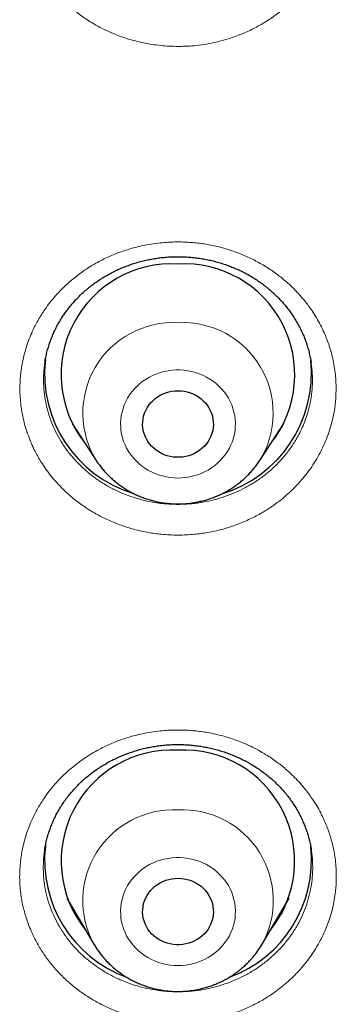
# Model space of a CAD drawing. Header units: millimetres. Extents: x 8 to 436, y 12 to 763.
# Tile 168 of 256: x 230 to 234, y 671 to 684. Entities that reach past the tile are written whole.
import ezdxf

# ---------------------------------------------------------------- set-up
doc = ezdxf.new("R2010")
doc.units = ezdxf.units.MM

msp = doc.modelspace()

# ---------------------------------------------------------------- linework, layer by layer
at = {"color": 7, "linetype": 'Continuous', "lineweight": 30}
for p, q in [((230.652, 678.747), (230.961, 678.277)), ((230.684, 678.698), (230.675, 678.707)), ((233.039, 678.277), (233.348, 678.747)), ((230.586, 672.717), (230.93, 672.134)), ((233.07, 672.134), (233.414, 672.717))]:
    msp.add_line(p, q, dxfattribs=at)
at = {"color": 252, "linetype": 'Continuous', "lineweight": 0}
for p, q in [((230.681, 678.702), (230.674, 678.709)), ((233.329, 678.713), (233.319, 678.702)), ((230.727, 672.479), (230.678, 672.526)), ((233.327, 672.532), (233.273, 672.478))]:
    msp.add_line(p, q, dxfattribs=at)
at = {"color": 252, "linetype": 'Continuous', "lineweight": 0, "flags": 128}
for points in [[(232, 678.056), (232.05, 678.058), (232.101, 678.063), (232.15, 678.071), (232.199, 678.082), (232.247, 678.097), (232.294, 678.114), (232.339, 678.135), (232.383, 678.158), (232.425, 678.184), (232.465, 678.213), (232.503, 678.245), (232.538, 678.279), (232.571, 678.315), (232.601, 678.353), (232.628, 678.393), (232.653, 678.434), (232.674, 678.477), (232.692, 678.521), (232.706, 678.567), (232.717, 678.613), (232.725, 678.66), (232.729, 678.707), (232.73, 678.754), (232.728, 678.802), (232.722, 678.849), (232.712, 678.895), (232.699, 678.941), (232.683, 678.986), (232.663, 679.03), (232.641, 679.072), (232.615, 679.113), (232.586, 679.152), (232.555, 679.189), (232.521, 679.224), (232.484, 679.256), (232.446, 679.286), (232.405, 679.314), (232.362, 679.339), (232.317, 679.361), (232.271, 679.38), (232.223, 679.396), (232.175, 679.409), (232.125, 679.419), (232.076, 679.425), (232.025, 679.429), (231.975, 679.429), (231.924, 679.425), (231.875, 679.419), (231.825, 679.409), (231.777, 679.396), (231.729, 679.38), (231.683, 679.361), (231.638, 679.339), (231.595, 679.314), (231.554, 679.286), (231.516, 679.256), (231.479, 679.224), (231.445, 679.189), (231.414, 679.152), (231.385, 679.113), (231.359, 679.072), (231.337, 679.03), (231.317, 678.986), (231.301, 678.941), (231.288, 678.895), (231.278, 678.849), (231.272, 678.802), (231.27, 678.754), (231.271, 678.707), (231.275, 678.66), (231.283, 678.613), (231.294, 678.567), (231.308, 678.521), (231.326, 678.477), (231.347, 678.434), (231.372, 678.393), (231.399, 678.353), (231.429, 678.315), (231.462, 678.279), (231.497, 678.245), (231.535, 678.213), (231.575, 678.184), (231.617, 678.158), (231.661, 678.135), (231.706, 678.114), (231.753, 678.097), (231.801, 678.082), (231.85, 678.071), (231.899, 678.063), (231.95, 678.058), (232, 678.056)], [(232, 671.863), (232.05, 671.864), (232.101, 671.869), (232.15, 671.877), (232.199, 671.889), (232.247, 671.903), (232.294, 671.921), (232.339, 671.941), (232.383, 671.965), (232.425, 671.991), (232.465, 672.02), (232.503, 672.051), (232.538, 672.085), (232.571, 672.121), (232.601, 672.159), (232.628, 672.199), (232.653, 672.241), (232.674, 672.284), (232.692, 672.328), (232.706, 672.373), (232.717, 672.42), (232.725, 672.466), (232.729, 672.514), (232.73, 672.561), (232.728, 672.608), (232.722, 672.655), (232.712, 672.702), (232.699, 672.748), (232.683, 672.793), (232.663, 672.836), (232.641, 672.879), (232.615, 672.919), (232.586, 672.958), (232.555, 672.995), (232.521, 673.03), (232.484, 673.063), (232.446, 673.093), (232.405, 673.121), (232.362, 673.146), (232.317, 673.168), (232.271, 673.187), (232.223, 673.203), (232.175, 673.216), (232.125, 673.225), (232.076, 673.232), (232.025, 673.235), (231.975, 673.235), (231.924, 673.232), (231.875, 673.225), (231.825, 673.216), (231.777, 673.203), (231.729, 673.187), (231.683, 673.168), (231.638, 673.146), (231.595, 673.121), (231.554, 673.093), (231.516, 673.063), (231.479, 673.03), (231.445, 672.995), (231.414, 672.958), (231.385, 672.919), (231.359, 672.879), (231.337, 672.836), (231.317, 672.793), (231.301, 672.748), (231.288, 672.702), (231.278, 672.655), (231.272, 672.608), (231.27, 672.561), (231.271, 672.514), (231.275, 672.466), (231.283, 672.42), (231.294, 672.373), (231.308, 672.328), (231.326, 672.284), (231.347, 672.241), (231.372, 672.199), (231.399, 672.159), (231.429, 672.121), (231.462, 672.085), (231.497, 672.051), (231.535, 672.02), (231.575, 671.991), (231.617, 671.965), (231.661, 671.941), (231.706, 671.921), (231.753, 671.903), (231.801, 671.889), (231.85, 671.877), (231.899, 671.869), (231.95, 671.864), (232, 671.863)]]:
    msp.add_lwpolyline(points, dxfattribs=at)
at = {"color": 7, "linetype": 'Continuous', "lineweight": 30, "flags": 128}
for points in [[(232, 679.165), (232.04, 679.164), (232.079, 679.159), (232.118, 679.151), (232.156, 679.139), (232.193, 679.125), (232.228, 679.107), (232.261, 679.087), (232.293, 679.064), (232.322, 679.038), (232.348, 679.01), (232.372, 678.98), (232.393, 678.949), (232.411, 678.915), (232.425, 678.88), (232.437, 678.844), (232.445, 678.808), (232.449, 678.771), (232.45, 678.733), (232.447, 678.696), (232.441, 678.659), (232.432, 678.623), (232.419, 678.587), (232.402, 678.553), (232.383, 678.52), (232.361, 678.489), (232.335, 678.46), (232.307, 678.434), (232.277, 678.409), (232.245, 678.388), (232.21, 678.369), (232.175, 678.353), (232.137, 678.34), (232.099, 678.33), (232.06, 678.323), (232.02, 678.32), (231.98, 678.32), (231.94, 678.323), (231.901, 678.33), (231.863, 678.34), (231.825, 678.353), (231.79, 678.369), (231.755, 678.388), (231.723, 678.409), (231.693, 678.434), (231.665, 678.46), (231.639, 678.489), (231.617, 678.52), (231.598, 678.553), (231.581, 678.587), (231.568, 678.623), (231.559, 678.659), (231.553, 678.696), (231.55, 678.733), (231.551, 678.771), (231.555, 678.808), (231.563, 678.844), (231.575, 678.88), (231.589, 678.915), (231.607, 678.949), (231.628, 678.98), (231.652, 679.01), (231.678, 679.038), (231.707, 679.064), (231.739, 679.087), (231.772, 679.107), (231.807, 679.125), (231.844, 679.139), (231.882, 679.151), (231.921, 679.159), (231.96, 679.164), (232, 679.165)], [(232, 672.972), (232.04, 672.97), (232.079, 672.965), (232.118, 672.957), (232.156, 672.946), (232.193, 672.931), (232.228, 672.914), (232.261, 672.893), (232.293, 672.87), (232.322, 672.845), (232.348, 672.817), (232.372, 672.787), (232.393, 672.755), (232.411, 672.722), (232.425, 672.687), (232.437, 672.651), (232.445, 672.614), (232.449, 672.577), (232.45, 672.54), (232.447, 672.503), (232.441, 672.466), (232.432, 672.429), (232.419, 672.394), (232.402, 672.36), (232.383, 672.327), (232.361, 672.296), (232.335, 672.267), (232.307, 672.24), (232.277, 672.216), (232.245, 672.194), (232.21, 672.175), (232.175, 672.159), (232.137, 672.146), (232.099, 672.137), (232.06, 672.13), (232.02, 672.127), (231.98, 672.127), (231.94, 672.13), (231.901, 672.137), (231.863, 672.146), (231.825, 672.159), (231.79, 672.175), (231.755, 672.194), (231.723, 672.216), (231.693, 672.24), (231.665, 672.267), (231.639, 672.296), (231.617, 672.327), (231.598, 672.36), (231.581, 672.394), (231.568, 672.429), (231.559, 672.466), (231.553, 672.503), (231.55, 672.54), (231.551, 672.577), (231.555, 672.614), (231.563, 672.651), (231.575, 672.687), (231.589, 672.722), (231.607, 672.755), (231.628, 672.787), (231.652, 672.817), (231.678, 672.845), (231.707, 672.87), (231.739, 672.893), (231.772, 672.914), (231.807, 672.931), (231.844, 672.946), (231.882, 672.957), (231.921, 672.965), (231.96, 672.97), (232, 672.972)]]:
    msp.add_lwpolyline(points, dxfattribs=at)
at = {"color": 7, "linetype": 'Continuous', "lineweight": 30}
for centre, radius, start, end in [((231.92, 679.37), 1.407, 86.7526, 217.8961), ((232.077, 679.369), 1.408, 322.2144, 93.1368), ((231.896, 679.383), 1.593, 173.4114, 253.2212), ((232.1, 679.386), 1.597, 286.6341, 5.9273), ((231.92, 673.194), 1.406, 86.7448, 218.8169), ((232.077, 673.193), 1.407, 321.2934, 93.145), ((231.891, 673.206), 1.588, 173.6175, 249.8362), ((232.109, 673.207), 1.589, 290.1429, 5.8681)]:
    msp.add_arc(centre, radius, start, end, dxfattribs=at)
at = {"color": 252, "linetype": 'Continuous', "lineweight": 0}
for centre, radius, start, end in [((231.939, 678.882), 1.149, 86.9602, 212.3592), ((232.06, 678.881), 1.15, 328.1225, 93.0093), ((231.943, 672.687), 1.154, 87.1657, 208.6097), ((232.06, 672.689), 1.152, 331.1715, 92.9689)]:
    msp.add_arc(centre, radius, start, end, dxfattribs=at)
for points, knots in [([(232, 683.539), (231.963, 683.54), (231.889, 683.541), (231.778, 683.55), (231.676, 683.563), (231.583, 683.579), (231.5, 683.597), (231.417, 683.619), (231.335, 683.643), (231.256, 683.671), (231.17, 683.705), (231.077, 683.746), (230.978, 683.797), (230.89, 683.848), (230.812, 683.899), (230.744, 683.947), (230.679, 683.997), (230.61, 684.056), (230.537, 684.124), (230.462, 684.202), (230.397, 684.277), (230.341, 684.349), (230.294, 684.415), (230.251, 684.483), (230.206, 684.559), (230.161, 684.646), (230.118, 684.743), (230.084, 684.834), (230.057, 684.919), (230.036, 684.996), (230.019, 685.073), (230.005, 685.159), (229.993, 685.254), (229.987, 685.359), (229.987, 685.456), (229.992, 685.544), (230.001, 685.632), (230.016, 685.727), (230.038, 685.829), (230.064, 685.922), (230.092, 686.005), (230.121, 686.08), (230.153, 686.154), (230.193, 686.234), (230.241, 686.32), (230.298, 686.409), (230.356, 686.489), (230.412, 686.559), (230.466, 686.62), (230.523, 686.68), (230.583, 686.737), (230.644, 686.791), (230.707, 686.843), (230.773, 686.892), (230.841, 686.938), (230.912, 686.982), (230.985, 687.024), (231.06, 687.063), (231.136, 687.098), (231.213, 687.131), (231.3, 687.163), (231.398, 687.194), (231.506, 687.223), (231.608, 687.244), (231.702, 687.259), (231.794, 687.27), (231.893, 687.277), (231.998, 687.279), (232.104, 687.277), (232.203, 687.27), (232.294, 687.259), (232.386, 687.245), (232.487, 687.224), (232.595, 687.196), (232.694, 687.165), (232.782, 687.132), (232.86, 687.1), (232.936, 687.065), (233.018, 687.023), (233.106, 686.972), (233.198, 686.912), (233.28, 686.853), (233.352, 686.795), (233.414, 686.74), (233.473, 686.684), (233.535, 686.619), (233.6, 686.544), (233.666, 686.459), (233.722, 686.378), (233.77, 686.301), (233.809, 686.23), (233.844, 686.159), (233.876, 686.087), (233.905, 686.014), (233.931, 685.939), (233.953, 685.863), (233.972, 685.785), (233.988, 685.707), (233.999, 685.628), (234.008, 685.55), (234.013, 685.463), (234.013, 685.367), (234.008, 685.262), (233.996, 685.166), (233.982, 685.079), (233.962, 684.988), (233.934, 684.887), (233.895, 684.775), (233.848, 684.665), (233.8, 684.569), (233.752, 684.488), (233.708, 684.419), (233.662, 684.353), (233.608, 684.283), (233.544, 684.207), (233.469, 684.129), (233.395, 684.06), (233.325, 684.001), (233.259, 683.95), (233.192, 683.902), (233.123, 683.857), (233.052, 683.814), (232.979, 683.775), (232.904, 683.738), (232.827, 683.704), (232.748, 683.673), (232.655, 683.64), (232.547, 683.608), (232.425, 683.58), (232.3, 683.559), (232.187, 683.546), (232.087, 683.54), (232.029, 683.54), (232, 683.539)], [0, 0, 0, 0, 0.008802, 0.017611, 0.026413, 0.033183, 0.039954, 0.046773, 0.053593, 0.060212, 0.06683, 0.075749, 0.084675, 0.093594, 0.100422, 0.10725, 0.11387, 0.12049, 0.129412, 0.13834, 0.147262, 0.154092, 0.160922, 0.167545, 0.174169, 0.183094, 0.192027, 0.200953, 0.207786, 0.21462, 0.22124, 0.22786, 0.236794, 0.245734, 0.254668, 0.261504, 0.268341, 0.277198, 0.286061, 0.294918, 0.301658, 0.308398, 0.315236, 0.322074, 0.33093, 0.339792, 0.348648, 0.355387, 0.362126, 0.368964, 0.375801, 0.382426, 0.38905, 0.395721, 0.402392, 0.409116, 0.415841, 0.422676, 0.42951, 0.436132, 0.442753, 0.451676, 0.460606, 0.469529, 0.47636, 0.483192, 0.491514, 0.499837, 0.508252, 0.516667, 0.523287, 0.529906, 0.538826, 0.547753, 0.556674, 0.563503, 0.570332, 0.576951, 0.583571, 0.592491, 0.601418, 0.610338, 0.617167, 0.623996, 0.630617, 0.637239, 0.646161, 0.655091, 0.664014, 0.670845, 0.677676, 0.6843, 0.690924, 0.697595, 0.704266, 0.71099, 0.717714, 0.724549, 0.731383, 0.738004, 0.744625, 0.753559, 0.762501, 0.771435, 0.778272, 0.78511, 0.795044, 0.804978, 0.815071, 0.825164, 0.832002, 0.838841, 0.845461, 0.852081, 0.861015, 0.869956, 0.87889, 0.885726, 0.892563, 0.899187, 0.90581, 0.91248, 0.91915, 0.925873, 0.932597, 0.93943, 0.946264, 0.956199, 0.966134, 0.976228, 0.986322, 0.993161, 1, 1, 1, 1]), ([(232, 681.055), (232, 681.055), (232.029, 681.055), (232.085, 681.054), (232.169, 681.049), (232.252, 681.041), (232.336, 681.03), (232.419, 681.015), (232.502, 680.997), (232.585, 680.975), (232.666, 680.951), (232.745, 680.923), (232.822, 680.893), (232.898, 680.86), (232.973, 680.823), (233.046, 680.784), (233.118, 680.741), (233.188, 680.696), (233.256, 680.648), (233.321, 680.598), (233.383, 680.545), (233.443, 680.491), (233.5, 680.434), (233.555, 680.374), (233.608, 680.312), (233.658, 680.247), (233.71, 680.174), (233.762, 680.091), (233.814, 679.999), (233.856, 679.912), (233.89, 679.831), (233.917, 679.756), (233.941, 679.68), (233.964, 679.594), (233.984, 679.5), (234, 679.398), (234.008, 679.303), (234.011, 679.216), (234.01, 679.136), (234.006, 679.057), (233.997, 678.965), (233.98, 678.862), (233.954, 678.748), (233.92, 678.635), (233.882, 678.535), (233.844, 678.449), (233.802, 678.366), (233.75, 678.273), (233.684, 678.174), (233.611, 678.077), (233.54, 677.995), (233.474, 677.926), (233.408, 677.862), (233.332, 677.797), (233.246, 677.731), (233.164, 677.674), (233.086, 677.625), (233.013, 677.584), (232.937, 677.545), (232.861, 677.51), (232.784, 677.478), (232.697, 677.446), (232.6, 677.415), (232.491, 677.386), (232.389, 677.365), (232.295, 677.351), (232.204, 677.34), (232.105, 677.333), (231.999, 677.33), (231.894, 677.333), (231.795, 677.34), (231.705, 677.351), (231.622, 677.364), (231.54, 677.38), (231.458, 677.399), (231.377, 677.422), (231.296, 677.448), (231.217, 677.477), (231.139, 677.51), (231.063, 677.545), (230.99, 677.582), (230.918, 677.623), (230.848, 677.666), (230.779, 677.713), (230.713, 677.762), (230.648, 677.814), (230.586, 677.868), (230.527, 677.925), (230.465, 677.989), (230.4, 678.063), (230.334, 678.148), (230.279, 678.229), (230.231, 678.306), (230.188, 678.384), (230.145, 678.471), (230.105, 678.568), (230.073, 678.658), (230.048, 678.742), (230.03, 678.82), (230.014, 678.898), (230.001, 678.985), (229.992, 679.08), (229.988, 679.184), (229.991, 679.279), (229.997, 679.366), (230.007, 679.445), (230.021, 679.524), (230.039, 679.61), (230.065, 679.703), (230.099, 679.802), (230.135, 679.891), (230.172, 679.971), (230.21, 680.042), (230.251, 680.112), (230.299, 680.188), (230.357, 680.268), (230.424, 680.351), (230.49, 680.424), (230.554, 680.488), (230.615, 680.543), (230.678, 680.597), (230.751, 680.653), (230.834, 680.711), (230.927, 680.769), (231.015, 680.817), (231.098, 680.858), (231.176, 680.892), (231.255, 680.923), (231.335, 680.951), (231.415, 680.975), (231.505, 680.999), (231.605, 681.02), (231.716, 681.037), (231.819, 681.048), (231.914, 681.054), (231.971, 681.055), (232, 681.055)], [0, 0, 0, 0, 0.000115, 0.00673, 0.013346, 0.020007, 0.026669, 0.033385, 0.0401, 0.046925, 0.053751, 0.060366, 0.066982, 0.073644, 0.080305, 0.087021, 0.093736, 0.100561, 0.107386, 0.114005, 0.120624, 0.127288, 0.133953, 0.140672, 0.14739, 0.154219, 0.161047, 0.169898, 0.178757, 0.187608, 0.194344, 0.201079, 0.207913, 0.214746, 0.223604, 0.232469, 0.241326, 0.248067, 0.254807, 0.261645, 0.268484, 0.278422, 0.288361, 0.298459, 0.308556, 0.315397, 0.322238, 0.332175, 0.342112, 0.352208, 0.362304, 0.369144, 0.375984, 0.384838, 0.393698, 0.402552, 0.40929, 0.416027, 0.422863, 0.429699, 0.436314, 0.442928, 0.451853, 0.460786, 0.469712, 0.476542, 0.483373, 0.49169, 0.500008, 0.508418, 0.516828, 0.523445, 0.530062, 0.536726, 0.543389, 0.550106, 0.556823, 0.56365, 0.570477, 0.577094, 0.583711, 0.590374, 0.597037, 0.603754, 0.610471, 0.617298, 0.624124, 0.630739, 0.637353, 0.646278, 0.65521, 0.664135, 0.670965, 0.677795, 0.686649, 0.695509, 0.704363, 0.7111, 0.717837, 0.724673, 0.731508, 0.740367, 0.749233, 0.758092, 0.764833, 0.771575, 0.778414, 0.785254, 0.794115, 0.802982, 0.811843, 0.818586, 0.825328, 0.832169, 0.839011, 0.847868, 0.856733, 0.865591, 0.872332, 0.879072, 0.885911, 0.89275, 0.901602, 0.910461, 0.919312, 0.926048, 0.932784, 0.939619, 0.946453, 0.953058, 0.959663, 0.968564, 0.977471, 0.986372, 0.993186, 1, 1, 1, 1]), ([(230.307, 679.525), (230.307, 679.523), (230.298, 679.477), (230.291, 679.386), (230.288, 679.252), (230.299, 679.119), (230.322, 678.987), (230.356, 678.859), (230.403, 678.732), (230.46, 678.609), (230.529, 678.492), (230.607, 678.381), (230.697, 678.275), (230.795, 678.178), (230.902, 678.088), (231.015, 678.007), (231.137, 677.935), (231.265, 677.873), (231.398, 677.821), (231.534, 677.779), (231.675, 677.748), (231.8, 677.731), (231.909, 677.723), (231.998, 677.721), (232.088, 677.723), (232.196, 677.731), (232.32, 677.748), (232.46, 677.778), (232.598, 677.819), (232.731, 677.871), (232.859, 677.933), (232.98, 678.004), (233.095, 678.085), (233.202, 678.175), (233.301, 678.273), (233.389, 678.377), (233.469, 678.489), (233.533, 678.597), (233.582, 678.698), (233.62, 678.791), (233.651, 678.886), (233.68, 678.995), (233.701, 679.116), (233.712, 679.249), (233.709, 679.382), (233.703, 679.474), (233.693, 679.521), (233.693, 679.524)], [0, 0, 0, 0, 0.001393, 0.025776, 0.050508, 0.0756, 0.099903, 0.124375, 0.149043, 0.174116, 0.198395, 0.222941, 0.247488, 0.272536, 0.296799, 0.32133, 0.345861, 0.370893, 0.395153, 0.419681, 0.444209, 0.469239, 0.484489, 0.499739, 0.515159, 0.530579, 0.554851, 0.579391, 0.603931, 0.628974, 0.653267, 0.67783, 0.702392, 0.727458, 0.751749, 0.776342, 0.800934, 0.82602, 0.844252, 0.862484, 0.881008, 0.899531, 0.924625, 0.94892, 0.973516, 0.998112, 1, 1, 1, 1]), ([(232, 674.855), (232.001, 674.855), (232.029, 674.855), (232.086, 674.854), (232.169, 674.849), (232.253, 674.841), (232.337, 674.83), (232.42, 674.815), (232.503, 674.797), (232.586, 674.776), (232.667, 674.751), (232.746, 674.724), (232.832, 674.69), (232.925, 674.649), (233.024, 674.598), (233.112, 674.547), (233.19, 674.497), (233.258, 674.449), (233.323, 674.399), (233.392, 674.341), (233.465, 674.273), (233.54, 674.196), (233.605, 674.121), (233.66, 674.049), (233.712, 673.976), (233.765, 673.894), (233.816, 673.802), (233.858, 673.715), (233.892, 673.634), (233.92, 673.559), (233.944, 673.483), (233.967, 673.398), (233.987, 673.304), (234.002, 673.201), (234.011, 673.106), (234.014, 673.019), (234.013, 672.94), (234.009, 672.861), (233.999, 672.769), (233.983, 672.666), (233.957, 672.552), (233.922, 672.439), (233.885, 672.34), (233.847, 672.254), (233.805, 672.17), (233.752, 672.078), (233.687, 671.979), (233.614, 671.882), (233.542, 671.8), (233.476, 671.731), (233.41, 671.668), (233.334, 671.603), (233.248, 671.536), (233.165, 671.479), (233.087, 671.431), (233.014, 671.39), (232.938, 671.351), (232.862, 671.316), (232.785, 671.284), (232.707, 671.255), (232.627, 671.229), (232.546, 671.207), (232.464, 671.187), (232.38, 671.17), (232.295, 671.157), (232.204, 671.146), (232.105, 671.139), (231.999, 671.137), (231.893, 671.139), (231.795, 671.146), (231.704, 671.157), (231.621, 671.17), (231.539, 671.186), (231.457, 671.206), (231.376, 671.228), (231.295, 671.254), (231.215, 671.284), (231.137, 671.316), (231.062, 671.351), (230.988, 671.388), (230.917, 671.429), (230.846, 671.472), (230.778, 671.518), (230.711, 671.568), (230.646, 671.62), (230.584, 671.674), (230.525, 671.73), (230.469, 671.788), (230.416, 671.848), (230.365, 671.91), (230.317, 671.975), (230.272, 672.041), (230.229, 672.11), (230.186, 672.188), (230.143, 672.275), (230.102, 672.372), (230.07, 672.462), (230.046, 672.546), (230.027, 672.623), (230.011, 672.701), (229.998, 672.788), (229.989, 672.884), (229.985, 672.987), (229.988, 673.082), (229.995, 673.169), (230.004, 673.248), (230.018, 673.326), (230.037, 673.412), (230.062, 673.505), (230.096, 673.604), (230.132, 673.693), (230.17, 673.773), (230.207, 673.844), (230.248, 673.914), (230.299, 673.993), (230.362, 674.08), (230.439, 674.172), (230.522, 674.261), (230.602, 674.336), (230.677, 674.398), (230.75, 674.454), (230.832, 674.512), (230.925, 674.57), (231.014, 674.618), (231.097, 674.659), (231.175, 674.693), (231.254, 674.724), (231.334, 674.751), (231.415, 674.776), (231.504, 674.799), (231.605, 674.82), (231.716, 674.838), (231.819, 674.849), (231.914, 674.854), (231.971, 674.855), (232, 674.855)], [0, 0, 0, 0, 0.000143, 0.006755, 0.013367, 0.020026, 0.026684, 0.033396, 0.040108, 0.04693, 0.053752, 0.060364, 0.066976, 0.075887, 0.084804, 0.093715, 0.100536, 0.107358, 0.113969, 0.12058, 0.1295, 0.138428, 0.147349, 0.154175, 0.161001, 0.169853, 0.178712, 0.187564, 0.1943, 0.201036, 0.20787, 0.214703, 0.223565, 0.232432, 0.241294, 0.248036, 0.254779, 0.26162, 0.268461, 0.278405, 0.288349, 0.298452, 0.308555, 0.3154, 0.322245, 0.332186, 0.342128, 0.352229, 0.362329, 0.369173, 0.376016, 0.384871, 0.393734, 0.402589, 0.409328, 0.416067, 0.422904, 0.429742, 0.436355, 0.442968, 0.449627, 0.456286, 0.463018, 0.469749, 0.476578, 0.483408, 0.491719, 0.50003, 0.508434, 0.516838, 0.523453, 0.530067, 0.536728, 0.543388, 0.550102, 0.556817, 0.563641, 0.570465, 0.57708, 0.583694, 0.590354, 0.597015, 0.603729, 0.610443, 0.617267, 0.624091, 0.630703, 0.637316, 0.643975, 0.650634, 0.657365, 0.664095, 0.670924, 0.677752, 0.686607, 0.69547, 0.704325, 0.711063, 0.717801, 0.724637, 0.731474, 0.740337, 0.749207, 0.75807, 0.764814, 0.771559, 0.778402, 0.785244, 0.79411, 0.802982, 0.811848, 0.818594, 0.825341, 0.832186, 0.83903, 0.84897, 0.858909, 0.869007, 0.879106, 0.885948, 0.89279, 0.901642, 0.910501, 0.919354, 0.92609, 0.932827, 0.939662, 0.946497, 0.953096, 0.959696, 0.968589, 0.97749, 0.986383, 0.993192, 1, 1, 1, 1]), ([(230.304, 673.329), (230.304, 673.327), (230.295, 673.282), (230.288, 673.191), (230.285, 673.058), (230.296, 672.925), (230.319, 672.793), (230.353, 672.665), (230.4, 672.538), (230.458, 672.416), (230.527, 672.299), (230.605, 672.188), (230.695, 672.083), (230.793, 671.985), (230.9, 671.896), (231.014, 671.816), (231.136, 671.743), (231.264, 671.681), (231.397, 671.629), (231.533, 671.588), (231.674, 671.557), (231.8, 671.54), (231.908, 671.532), (231.998, 671.53), (232.088, 671.532), (232.196, 671.539), (232.32, 671.556), (232.46, 671.586), (232.598, 671.628), (232.732, 671.679), (232.86, 671.741), (232.981, 671.812), (233.097, 671.893), (233.204, 671.983), (233.303, 672.08), (233.392, 672.184), (233.472, 672.296), (233.541, 672.413), (233.599, 672.535), (233.645, 672.661), (233.68, 672.791), (233.703, 672.922), (233.715, 673.055), (233.712, 673.188), (233.706, 673.279), (233.696, 673.326), (233.696, 673.329)], [0, 0, 0, 0, 0.0011777, 0.0255822, 0.0503348, 0.0754477, 0.0997632, 0.1242485, 0.1489296, 0.1740144, 0.1982964, 0.2228455, 0.2473946, 0.2724445, 0.2967035, 0.3212298, 0.345756, 0.3707832, 0.395038, 0.4195607, 0.4440833, 0.4691079, 0.4843492, 0.4995904, 0.5150018, 0.5304131, 0.5546849, 0.5792254, 0.6037658, 0.6288093, 0.653113, 0.6776857, 0.7022585, 0.7273351, 0.7516666, 0.7761688, 0.8008679, 0.8259724, 0.8503791, 0.8747858, 0.899541, 0.9246569, 0.9489711, 0.9735863, 0.9982015, 1, 1, 1, 1])]:
    msp.add_open_spline(points, degree=3, knots=knots, dxfattribs=at)
at = {"color": 7, "linetype": 'Continuous', "lineweight": 30}
for points, knots in [([(230.307, 679.525), (230.308, 679.53), (230.312, 679.557), (230.322, 679.606), (230.337, 679.671), (230.356, 679.736), (230.377, 679.8), (230.402, 679.862), (230.429, 679.924), (230.459, 679.984), (230.492, 680.043), (230.527, 680.1), (230.566, 680.157), (230.607, 680.212), (230.651, 680.266), (230.697, 680.318), (230.745, 680.368), (230.795, 680.415), (230.847, 680.46), (230.902, 680.504), (230.958, 680.545), (231.017, 680.585), (231.078, 680.622), (231.14, 680.656), (231.204, 680.689), (231.269, 680.718), (231.335, 680.745), (231.402, 680.77), (231.47, 680.792), (231.539, 680.811), (231.61, 680.827), (231.681, 680.841), (231.752, 680.852), (231.824, 680.86), (231.897, 680.866), (231.956, 680.868), (231.991, 680.868), (232.001, 680.868)], [0, 0, 0, 0, 0.006583, 0.036865, 0.067186, 0.097464, 0.127624, 0.1576, 0.18736, 0.217024, 0.246772, 0.276682, 0.306695, 0.336749, 0.366769, 0.396682, 0.426424, 0.455956, 0.485311, 0.514814, 0.544419, 0.574095, 0.603805, 0.633508, 0.663159, 0.692723, 0.722168, 0.75154, 0.780878, 0.810334, 0.83976, 0.869172, 0.898589, 0.928025, 0.957494, 0.987015, 1, 1, 1, 1]), ([(232.001, 680.868), (232.013, 680.868), (232.049, 680.868), (232.11, 680.865), (232.182, 680.86), (232.254, 680.851), (232.325, 680.84), (232.395, 680.826), (232.466, 680.81), (232.535, 680.79), (232.603, 680.768), (232.67, 680.743), (232.736, 680.716), (232.801, 680.687), (232.864, 680.654), (232.926, 680.62), (232.986, 680.582), (233.045, 680.543), (233.101, 680.501), (233.156, 680.458), (233.208, 680.412), (233.258, 680.365), (233.305, 680.315), (233.351, 680.264), (233.394, 680.211), (233.435, 680.155), (233.474, 680.099), (233.509, 680.041), (233.542, 679.982), (233.572, 679.922), (233.599, 679.861), (233.623, 679.799), (233.645, 679.735), (233.663, 679.671), (233.678, 679.606), (233.688, 679.557), (233.692, 679.529), (233.693, 679.524)], [0, 0, 0, 0, 0.014603, 0.04404, 0.073416, 0.102769, 0.132118, 0.161481, 0.190869, 0.220299, 0.249787, 0.279339, 0.308676, 0.338037, 0.367529, 0.397116, 0.426765, 0.456437, 0.486087, 0.515674, 0.545165, 0.574548, 0.603937, 0.633644, 0.663521, 0.693504, 0.723531, 0.753524, 0.783411, 0.813132, 0.84268, 0.872359, 0.902333, 0.932488, 0.96276, 0.993083, 1, 1, 1, 1]), ([(233.327, 678.71), (233.325, 678.708), (233.322, 678.704), (233.318, 678.7), (233.316, 678.698)], [0, 0, 0, 0, 0.52073, 1, 1, 1, 1]), ([(230.962, 678.276), (230.963, 678.274), (230.975, 678.256), (231, 678.222), (231.037, 678.174), (231.077, 678.128), (231.119, 678.084), (231.163, 678.043), (231.21, 678.003), (231.259, 677.966), (231.309, 677.931), (231.361, 677.899), (231.415, 677.869), (231.47, 677.842), (231.527, 677.818), (231.585, 677.796), (231.644, 677.777), (231.704, 677.761), (231.765, 677.748), (231.826, 677.738), (231.888, 677.732), (231.946, 677.728), (231.984, 677.727), (232, 677.727)], [0, 0, 0, 0, 0.004698, 0.054502, 0.104358, 0.154268, 0.204234, 0.254258, 0.304338, 0.354475, 0.404668, 0.454915, 0.505215, 0.555565, 0.605962, 0.656403, 0.706885, 0.757404, 0.807957, 0.858539, 0.909147, 0.959776, 1, 1, 1, 1]), ([(232, 677.727), (232.014, 677.727), (232.048, 677.728), (232.103, 677.731), (232.165, 677.737), (232.227, 677.747), (232.288, 677.76), (232.348, 677.775), (232.408, 677.794), (232.466, 677.815), (232.523, 677.839), (232.579, 677.866), (232.633, 677.896), (232.686, 677.928), (232.737, 677.963), (232.786, 678), (232.833, 678.039), (232.878, 678.081), (232.92, 678.125), (232.96, 678.171), (232.998, 678.219), (233.024, 678.254), (233.036, 678.274), (233.038, 678.277)], [0, 0, 0, 0, 0.0334903, 0.0841216, 0.1347611, 0.1854012, 0.2360372, 0.2866644, 0.3372783, 0.387874, 0.4384469, 0.4889923, 0.5395055, 0.5899821, 0.6404179, 0.6908088, 0.7411511, 0.7914416, 0.8416774, 0.8918563, 0.9419766, 0.9920374, 1, 1, 1, 1]), ([(230.304, 673.329), (230.305, 673.332), (230.308, 673.356), (230.317, 673.403), (230.332, 673.468), (230.35, 673.533), (230.372, 673.596), (230.396, 673.659), (230.422, 673.72), (230.452, 673.78), (230.485, 673.839), (230.52, 673.897), (230.558, 673.954), (230.599, 674.009), (230.642, 674.063), (230.688, 674.114), (230.736, 674.164), (230.786, 674.212), (230.838, 674.257), (230.892, 674.301), (230.948, 674.343), (231.007, 674.382), (231.067, 674.419), (231.129, 674.454), (231.193, 674.487), (231.257, 674.517), (231.323, 674.544), (231.391, 674.569), (231.459, 674.591), (231.528, 674.611), (231.598, 674.628), (231.669, 674.642), (231.74, 674.653), (231.812, 674.662), (231.885, 674.668), (231.948, 674.67), (231.987, 674.671), (232.002, 674.671)], [0, 0, 0, 0, 0.003468, 0.033713, 0.064002, 0.094259, 0.124406, 0.154377, 0.184124, 0.213751, 0.243431, 0.273278, 0.303233, 0.333237, 0.363216, 0.393095, 0.422812, 0.452314, 0.481592, 0.511017, 0.540547, 0.570152, 0.599794, 0.629436, 0.65903, 0.688543, 0.71794, 0.747257, 0.776485, 0.805876, 0.835235, 0.864578, 0.893921, 0.923281, 0.952671, 0.982109, 1, 1, 1, 1]), ([(232.002, 674.671), (232.014, 674.671), (232.05, 674.67), (232.11, 674.668), (232.182, 674.662), (232.254, 674.654), (232.325, 674.643), (232.396, 674.629), (232.466, 674.612), (232.535, 674.593), (232.604, 674.571), (232.671, 674.546), (232.737, 674.519), (232.802, 674.49), (232.865, 674.458), (232.927, 674.423), (232.987, 674.386), (233.046, 674.347), (233.102, 674.305), (233.157, 674.262), (233.209, 674.217), (233.259, 674.169), (233.307, 674.12), (233.352, 674.069), (233.396, 674.016), (233.437, 673.961), (233.475, 673.904), (233.511, 673.846), (233.544, 673.788), (233.574, 673.728), (233.601, 673.667), (233.625, 673.605), (233.647, 673.542), (233.665, 673.478), (233.681, 673.413), (233.691, 673.363), (233.695, 673.335), (233.696, 673.329)], [0, 0, 0, 0, 0.014589, 0.043975, 0.073301, 0.102604, 0.131904, 0.161218, 0.190557, 0.219938, 0.249377, 0.27888, 0.308169, 0.337482, 0.366926, 0.396468, 0.426073, 0.455702, 0.485312, 0.514861, 0.544315, 0.573659, 0.603009, 0.63268, 0.662522, 0.692474, 0.722473, 0.752444, 0.782312, 0.812018, 0.841549, 0.871203, 0.901157, 0.931295, 0.961555, 0.991869, 1, 1, 1, 1]), ([(230.727, 672.479), (230.711, 672.493), (230.695, 672.509), (230.679, 672.525), (230.679, 672.525)], [0, 0, 0, 0, 0.962522, 1, 1, 1, 1]), ([(233.326, 672.53), (233.318, 672.522), (233.301, 672.504), (233.283, 672.488), (233.274, 672.48)], [0, 0, 0, 0, 0.4747712, 1, 1, 1, 1]), ([(230.93, 672.135), (230.931, 672.133), (230.942, 672.113), (230.965, 672.078), (231, 672.028), (231.037, 671.981), (231.077, 671.935), (231.119, 671.891), (231.163, 671.849), (231.21, 671.81), (231.259, 671.773), (231.309, 671.738), (231.361, 671.705), (231.415, 671.676), (231.47, 671.649), (231.527, 671.624), (231.585, 671.603), (231.644, 671.584), (231.704, 671.568), (231.765, 671.555), (231.826, 671.545), (231.888, 671.538), (231.946, 671.534), (231.984, 671.534), (232, 671.534)], [0, 0, 0, 0, 0.005204, 0.052566, 0.099974, 0.147433, 0.194943, 0.242506, 0.290123, 0.337795, 0.385521, 0.4333, 0.481131, 0.529011, 0.57694, 0.624913, 0.672928, 0.720982, 0.769071, 0.817193, 0.865342, 0.913516, 0.96171, 1, 1, 1, 1]), ([(232, 671.534), (232.014, 671.534), (232.048, 671.534), (232.103, 671.538), (232.165, 671.544), (232.227, 671.554), (232.288, 671.566), (232.348, 671.582), (232.408, 671.6), (232.466, 671.622), (232.523, 671.646), (232.579, 671.673), (232.633, 671.702), (232.686, 671.734), (232.737, 671.769), (232.786, 671.806), (232.833, 671.846), (232.878, 671.888), (232.92, 671.932), (232.96, 671.977), (232.998, 672.025), (233.033, 672.075), (233.057, 672.111), (233.068, 672.131), (233.069, 672.133)], [0, 0, 0, 0, 0.031941, 0.08023, 0.128528, 0.176825, 0.225119, 0.273405, 0.321677, 0.369933, 0.418166, 0.466374, 0.51455, 0.562692, 0.610795, 0.658855, 0.706869, 0.754833, 0.802745, 0.850603, 0.898405, 0.94615, 0.993838, 1, 1, 1, 1])]:
    msp.add_open_spline(points, degree=3, knots=knots, dxfattribs=at)

doc.saveas('drawing.dxf')
